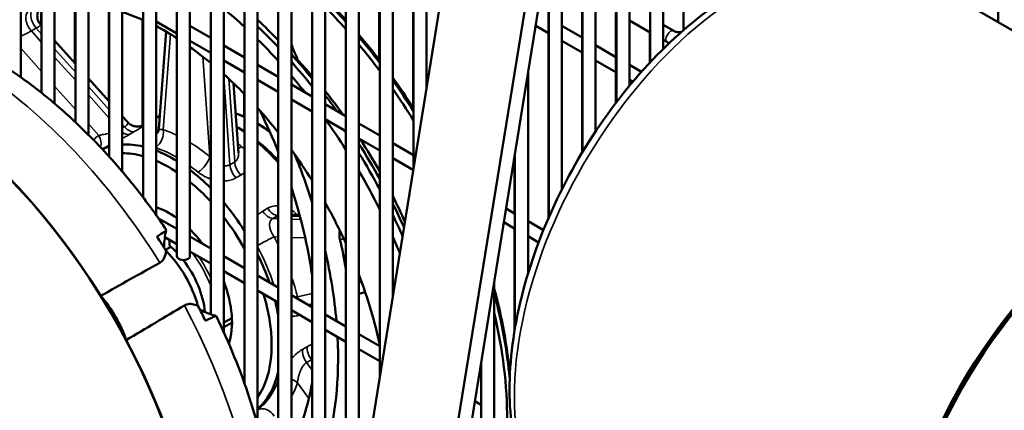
# Model space of a CAD drawing. Header units: inches. Extents: x 1 to 237, y 4 to 150.
# Tile 157 of 209: x 190.75 to 199.66, y 83.16 to 86.69. Entities that reach past the tile are written whole.
import ezdxf

# ---------------------------------------------------------------- set-up
doc = ezdxf.new("R2010")
doc.units = ezdxf.units.IN
doc.header["$LTSCALE"] = 7
doc.header["$MEASUREMENT"] = 0
doc.layers.add('Visible (ANSI)', color=7, linetype='Continuous', lineweight=50)
doc.layers.add('Visible Narrow (ANSI)', color=7, linetype='Continuous', lineweight=35)

msp = doc.modelspace()

# ---------------------------------------------------------------- linework, layer by layer
at = {"layer": 'Visible (ANSI)'}
for p, q in [((190.7568, 86.1695), (190.7568, 93.1121)), ((190.945, 86.0281), (190.945, 92.9353)), ((191.0631, 85.9312), (191.0631, 92.9353)), ((191.2512, 85.7632), (191.2512, 92.7585)), ((191.3693, 85.6487), (191.3693, 92.7585)), ((191.5574, 85.4509), (191.5574, 92.5817)), ((191.6755, 85.3162), (191.6755, 92.5817)), ((191.8636, 85.0831), (191.8636, 92.4049)), ((191.9818, 84.9237), (191.9818, 92.4049)), ((192.1699, 84.5502), (192.1699, 92.2281)), ((192.288, 84.5502), (192.288, 92.2281)), ((192.4761, 84.0242), (192.4761, 92.0513)), ((192.5942, 83.8636), (192.5942, 92.0513)), ((192.7823, 83.3993), (192.7823, 91.8745)), ((192.9004, 83.0289), (192.9004, 91.8745)), ((193.0885, 78.5278), (193.0885, 91.6977)), ((193.2067, 78.5161), (193.2067, 91.6977)), ((193.3948, 79.6761), (193.3948, 91.5209)), ((193.5129, 80.4045), (193.5129, 91.5209)), ((193.701, 81.5645), (193.701, 91.3441)), ((193.8191, 82.2928), (193.8191, 91.3441)), ((199.6069, 91.2822), (199.6069, 86.6691)), ((194.0072, 83.4529), (194.0072, 91.1673)), ((194.1253, 84.1812), (194.1253, 91.1673)), ((194.3135, 85.3413), (194.3135, 90.9905)), ((194.4316, 86.0696), (194.4316, 90.9905)), ((195.8446, 85.4946), (195.8446, 90.1065)), ((195.9627, 85.6808), (195.9627, 90.1065)), ((196.1508, 85.9445), (196.1508, 89.9297)), ((196.2689, 86.0928), (196.2689, 89.9297)), ((196.4571, 86.3059), (196.4571, 89.7529)), ((196.5752, 86.4266), (196.5752, 89.7529)), ((192.8993, 76.6207), (194.913, 89.0382)), ((196.7592, 88.9448), (196.7592, 86.5967)), ((193.7362, 76.2564), (195.7499, 88.674)), ((195.6201, 88.63), (193.6064, 76.2124)), ((195.6565, 85.1546), (195.6565, 88.0978)), ((194.0032, 87.9925), (194.0032, 86.3285)), ((194.3094, 87.8157), (194.3094, 85.8947)), ((195.5384, 84.9033), (195.5384, 87.3694)), ((195.5343, 87.1085), (195.5343, 84.894)), ((202.2772, 85.1274), (198.8478, 87.1074)), ((195.8406, 86.9317), (195.8406, 85.4879)), ((191.2471, 86.8378), (191.2471, 86.2966)), ((191.5534, 86.7948), (191.5534, 85.9536)), ((190.9409, 86.7526), (190.9409, 86.6395)), ((191.8596, 86.6897), (191.8596, 85.7328)), ((196.1468, 86.7549), (196.1468, 85.9392)), ((196.2689, 86.6844), (196.4571, 86.5758)), ((190.9366, 86.6443), (190.9366, 86.6443)), ((190.9366, 86.6443), (190.945, 86.635)), ((191.9818, 86.6755), (192.1699, 86.5669)), ((192.288, 86.6351), (192.4761, 86.5265)), ((195.4195, 86.6363), (195.5343, 86.57)), ((195.6565, 86.6358), (195.8406, 86.5295)), ((196.5752, 86.644), (196.6709, 86.5887)), ((191.0631, 86.5027), (191.2512, 86.292)), ((192.073, 86.583), (192.0058, 85.7036)), ((195.6565, 86.4994), (195.8406, 86.3932)), ((196.453, 86.5781), (196.453, 86.3016)), ((196.5752, 86.5076), (196.6119, 86.4864)), ((192.288, 86.4987), (192.4761, 86.3901)), ((192.5942, 86.4583), (192.7823, 86.3497)), ((195.9627, 86.459), (196.1468, 86.3527)), ((192.5942, 86.3219), (192.7823, 86.2133)), ((193.2639, 86.3265), (193.256, 86.322)), ((195.9627, 86.3226), (196.1468, 86.2164)), ((192.9004, 86.2815), (193.0885, 86.1729)), ((196.2689, 86.2822), (196.3778, 86.2194)), ((191.3693, 86.1598), (191.5574, 85.9491)), ((192.9004, 86.1451), (193.0885, 86.0365)), ((195.3503, 84.3947), (195.3503, 86.2094)), ((196.2689, 86.1458), (196.2989, 86.1285)), ((192.6842, 86.1148), (192.7284, 85.4859)), ((193.2067, 86.1047), (193.3948, 85.9961)), ((192.7783, 86.022), (192.7783, 85.8148)), ((193.2067, 85.9683), (193.3948, 85.8597)), ((193.5129, 85.9279), (193.701, 85.8193)), ((191.6755, 85.8168), (191.7214, 85.7654)), ((191.9818, 85.8025), (191.9909, 85.8078)), ((193.5129, 85.7915), (193.701, 85.6829)), ((191.7214, 85.7654), (191.7214, 85.7654)), ((192.7208, 85.7152), (192.7119, 85.7203)), ((193.8191, 85.7511), (194.0072, 85.6425)), ((193.8191, 85.6147), (194.0072, 85.5061)), ((194.1253, 85.5743), (194.3135, 85.4657)), ((192.7284, 85.4859), (192.7284, 85.4859)), ((194.1253, 85.4379), (194.3117, 85.3304)), ((195.2281, 85.4561), (195.2281, 84.9377)), ((195.2321, 83.9007), (195.2321, 85.481)), ((193.2067, 84.9264), (193.2813, 84.9238)), ((195.1512, 84.982), (195.2321, 84.9353)), ((192.0035, 84.8931), (192.1699, 84.7971)), ((195.131, 84.8573), (195.2321, 84.7989)), ((195.3503, 84.8671), (195.4894, 84.7868)), ((192.0613, 84.7234), (192.1699, 84.6607)), ((192.288, 84.7289), (192.4761, 84.6203)), ((195.2281, 84.8013), (195.2281, 83.8767)), ((195.3503, 84.7307), (195.4459, 84.6755)), ((192.0583, 84.7008), (192.0793, 84.713)), ((192.1139, 84.6367), (192.0666, 84.6094)), ((192.1021, 84.6998), (192.1021, 84.6467)), ((192.288, 84.5925), (192.4761, 84.4839)), ((192.5942, 84.5521), (192.7823, 84.4435)), ((192.5942, 84.4157), (192.7823, 84.3071)), ((192.9004, 84.3753), (193.0885, 84.2667)), ((195.044, 77.3988), (195.044, 84.321)), ((192.9004, 84.2389), (193.0885, 84.1303)), ((193.2067, 84.1985), (193.3948, 84.0899)), ((193.8191, 84.2112), (193.8764, 84.2242)), ((193.3632, 84.1081), (193.3948, 84.1153)), ((193.2067, 84.0621), (193.3948, 83.9535)), ((193.5129, 84.0217), (193.701, 83.9131)), ((192.5942, 83.9502), (192.6686, 83.9906)), ((192.6695, 83.9502), (192.5942, 83.9094)), ((193.5129, 83.8853), (193.701, 83.7767)), ((193.8191, 83.8449), (194.0072, 83.7363)), ((193.8191, 83.7085), (194.0072, 83.5999)), ((193.2087, 83.6241), (193.2087, 83.6241)), ((194.9259, 77.467), (194.9259, 83.5927)), ((194.8686, 83.239), (194.9259, 83.2059))]:
    msp.add_line(p, q, dxfattribs=at)
for centre, major_axis, ratio, start_param, end_param in [((192.6784, 84.617), (1.7825, -3.0874), 0.57735, 1.938482, 2.018783), ((192.6359, 84.5925), (1.8125, -3.1393), 0.57735, 1.927694, 2.007024), ((192.0561, 84.2577), (-1.7825, 3.0874), 0.57735, 5.205567, 5.282678), ((192.5971, 84.57), (1.8125, -3.1393), 0.57735, 1.910948, 1.990829), ((192.0985, 84.2822), (1.4, -2.4249), 0.57735, 2.475121, 2.571514), ((192.1374, 84.3047), (1.8125, -3.1393), 0.57735, 1.97605, 2.053948), ((192.0561, 84.2577), (1.43, -2.4768), 0.57735, 2.29992, 2.392978), ((192.0985, 84.2822), (1.4, -2.4249), 0.57735, 2.366852, 2.41522), ((192.0985, 84.2822), (1.8125, -3.1393), 0.57735, 1.959656, 2.038015), ((189.6328, 82.8586), (-1.9666, 3.4062), 0.57735, 4.771132, 6.034285), ((189.6328, 82.8586), (-1.9648, 3.4031), 0.57735, 3.141593, 6.032748), ((192.0561, 84.2577), (-1.7825, 3.0874), 0.57735, 5.075818, 5.156253), ((192.6784, 84.617), (1.7825, -3.0874), 0.57735, 1.800952, 1.886601), ((192.6359, 84.5925), (1.8125, -3.1393), 0.57735, 1.791716, 1.876412), ((192.0561, 84.2577), (1.43, -2.4768), 0.57735, 2.147003, 2.241293), ((192.5971, 84.57), (1.8125, -3.1393), 0.57735, 1.773653, 1.859231), ((192.1374, 84.3047), (1.8125, -3.1393), 0.57735, 1.843505, 1.925906), ((192.4558, 84.4885), (1.5225, -2.637), 0.57735, 1.90496, 1.971502), ((192.0985, 84.2822), (1.8125, -3.1393), 0.57735, 1.826007, 1.909147), ((192.0561, 84.2577), (1.43, -2.4768), 0.57735, 1.9889, 2.086879), ((192.0561, 84.2577), (-1.7825, 3.0874), 0.57735, 4.967645, 5.023829), ((192.6784, 84.617), (1.7825, -3.0874), 0.57735, 1.650415, 1.744809), ((192.6359, 84.5925), (1.8125, -3.1393), 0.57735, 1.642748, 1.736172), ((192.5971, 84.57), (1.8125, -3.1393), 0.57735, 1.622503, 1.717402), ((192.4558, 84.4885), (1.5225, -2.637), 0.57735, 1.754576, 1.843035), ((192.1374, 84.3047), (1.8125, -3.1393), 0.57735, 1.741121, 1.789791), ((192.0561, 84.2577), (1.43, -2.4768), 0.57735, 1.82041, 1.925507), ((192.0985, 84.2822), (1.8125, -3.1393), 0.57735, 1.767927, 1.771706), ((192.6784, 84.617), (-0.6875, 1.1908), 0.57735, 6.249043, 6.283185), ((191.0436, 85.2508), (1.689, -2.9254), 0.57735, 1.328469, 1.449795), ((192.0561, 84.2577), (-1.7825, 3.0874), 0.57735, 4.786889, 4.881243), ((192.6784, 84.617), (-0.6875, 1.1908), 0.57735, 5.390671, 5.463244), ((192.7208, 84.6415), (0.6575, -1.1388), 0.57735, 2.289984, 2.356194), ((192.0985, 84.2822), (1.8125, -3.1393), 0.57735, 1.680854, 1.689428), ((192.4558, 84.4885), (1.5225, -2.637), 0.57735, 1.551636, 1.663559), ((192.141, 84.3067), (-0.6875, 1.1908), 0.57735, 6.141543, 6.224521), ((192.141, 84.3067), (-0.6875, 1.1908), 0.57735, 5.787047, 5.996989), ((192.7208, 84.6415), (0.6575, -1.1388), 0.57735, 1.949589, 2.161789), ((192.6784, 84.617), (-0.6875, 1.1908), 0.57735, 5.062278, 5.267364), ((192.1374, 84.3047), (1.8125, -3.1393), 0.57735, 1.538665, 1.640597), ((200.7772, 82.5293), (-1.5, -2.5981), 0.57735, 2.489286, 6.784901), ((200.7772, 82.5293), (1.485, 2.5721), 0.57735, 5.632232, 9.924273), ((200.7772, 82.5293), (-1.48, -2.5634), 0.57735, 2.491096, 6.781507), ((192.0985, 84.2822), (-0.6575, 1.1388), 0.57735, 6.118927, 6.135425), ((192.0985, 84.2822), (-0.6575, 1.1388), 0.57735, 5.753185, 5.970093), ((192.141, 84.3067), (0.6875, -1.1908), 0.57735, 2.326473, 2.5207), ((192.0561, 84.2577), (1.43, -2.4768), 0.57735, 1.632792, 1.751004), ((190.9304, 85.1855), (1.909, -3.3065), 0.57735, 1.206016, 1.330534), ((192.0985, 84.2822), (1.8125, -3.1393), 0.57735, 1.516213, 1.620313), ((192.0985, 84.2822), (-0.6575, 1.1388), 0.57735, 5.421011, 5.623729), ((192.141, 84.3067), (0.6875, -1.1908), 0.57735, 2.004299, 2.204416), ((192.0561, 84.2577), (-1.7825, 3.0874), 0.57735, 4.612663, 4.723273), ((192.0985, 84.2822), (-0.6575, 1.1388), 0.57735, 5.079679, 5.292629), ((191.0436, 85.2508), (1.689, -2.9254), 0.57735, 0.962666, 1.223466), ((192.4558, 84.4885), (1.5225, -2.637), 0.57735, 1.383266, 1.468879), ((192.0985, 84.2822), (0.4037, -0.6993), 0.57735, 2.230962, 2.562201), ((192.141, 84.3067), (0.6875, -1.1908), 0.57735, 1.635857, 1.871253), ((192.0561, 84.2577), (1.43, -2.4768), 0.57735, 1.406286, 1.551899), ((192.1374, 84.3047), (1.8125, -3.1393), 0.57735, 1.40277, 1.46863), ((192.0985, 84.2822), (-0.6575, 1.1388), 0.57735, 4.671584, 4.935582), ((192.0985, 84.2822), (1.8125, -3.1393), 0.57735, 1.385113, 1.444228), ((191.5963, 84.4948), (0.481, 0.2916), 0.015161, 5.66021, 6.283942), ((190.2904, 83.2383), (-1.9317, 3.3458), 0.57735, 4.786502, 4.826526), ((192.0985, 84.2822), (0.4037, -0.6993), 0.57735, 1.788884, 2.018028), ((192.0561, 84.2577), (-1.7825, 3.0874), 0.57735, 4.488809, 4.534895), ((192.3716, 84.4399), (-0.225, 0.3897), 0.57735, 0.75413, 0.768018), ((192.0137, 84.2332), (-0.2913, 0.5045), 0.57735, 5.108898, 5.281513), ((191.0686, 85.2653), (1.909, -3.3065), 0.57735, 1.009185, 1.087552), ((191.9004, 84.1678), (0.3472, -0.6014), 0.57735, 1.14622, 1.995373), ((192.2289, 84.5502), (-0.0591, 0), 0.57735, 0, 3.141593), ((192.141, 84.3067), (0.6875, -1.1908), 0.57735, 1.254001, 1.459741), ((190.9304, 85.1855), (1.909, -3.3065), 0.57735, 0.890571, 1.081142), ((192.0137, 84.2332), (-0.2913, 0.5045), 0.57735, 4.030693, 4.951449), ((192.0561, 84.2577), (1.43, -2.4768), 0.57735, 1.051568, 1.2974), ((192.0985, 84.2822), (0.4037, -0.6993), 0.57735, 0.462298, 1.304896), ((191.2428, 83.7882), (0.3716, -0.6436), 0.57735, 1.254856, 1.886737), ((192.0985, 84.2822), (0.6575, -1.1388), 0.57735, 0.254564, 1.186956), ((192.6784, 84.617), (1.7825, -3.0874), 0.57735, 0.890289, 1.138113), ((192.6359, 84.5925), (1.8125, -3.1393), 0.57735, 0.893975, 1.135152), ((190.2904, 83.2383), (-1.9317, 3.3458), 0.57735, 4.598252, 4.638276), ((192.141, 84.3067), (0.6875, -1.1908), 0.57735, 1.01127, 1.121873), ((192.3716, 84.4399), (-0.225, 0.3897), 0.57735, 2.373575, 2.387463), ((192.0315, 83.741), (0.493, 0.2708), 0.015161, 6.282429, 6.906161), ((192.5971, 84.57), (1.8125, -3.1393), 0.57735, 0.778779, 1.087781), ((189.6328, 82.8586), (1.9666, -3.4062), 0.57735, 0.058743, 1.512053), ((190.9304, 85.1855), (1.909, -3.3065), 0.57735, 0.489654, 0.846667), ((192.141, 84.3067), (0.6875, -1.1908), 0.57735, 0.111055, 0.559526), ((191.0436, 85.2508), (1.689, -2.9254), 0.57735, 0.347331, 0.60813), ((192.7208, 84.6415), (0.6575, -1.1388), 0.57735, 6.131315, 6.131323)]:
    msp.add_ellipse(centre, major_axis=major_axis, ratio=ratio, start_param=start_param, end_param=end_param, dxfattribs=at)
for points, knots in [([(195.8478, 81.9113), (195.6874, 82.0039), (195.5513, 82.1374), (195.3363, 82.4744), (195.2606, 82.681), (195.176, 83.1521), (195.1713, 83.4196), (195.2356, 83.9825), (195.3054, 84.278), (195.5109, 84.8654), (195.6465, 85.1573), (195.9696, 85.7092), (196.157, 85.9692), (196.566, 86.4327), (196.7876, 86.6359), (197.2452, 86.9647), (197.4813, 87.09), (197.9448, 87.2452), (198.1727, 87.276), (198.5518, 87.2371), (198.7086, 87.1878), (198.8478, 87.1074)], [3.926991, 3.926991, 3.926991, 3.926991, 4.218626, 4.218626, 4.526784, 4.526784, 4.852815, 4.852815, 5.181199, 5.181199, 5.508189, 5.508189, 5.834575, 5.834575, 6.161641, 6.161641, 6.490079, 6.490079, 6.815511, 6.815511, 7.068583, 7.068583, 7.068583, 7.068583]), ([(190.9206, 86.7809), (190.9206, 86.7809), (190.9206, 86.7808), (190.9202, 86.7803), (190.9197, 86.7795), (190.918, 86.7766), (190.9165, 86.7737), (190.9133, 86.7665), (190.9117, 86.7623), (190.9088, 86.7525), (190.9075, 86.7467), (190.9056, 86.7324), (190.9054, 86.7237), (190.9071, 86.7037), (190.9097, 86.6924), (190.9185, 86.6696), (190.9251, 86.6582), (190.9344, 86.6469), (190.9355, 86.6456), (190.9366, 86.6443)], [0.162913, 0.162913, 0.162913, 0.162913, 0.1815307, 0.1815307, 0.2150308, 0.2150308, 0.2675111, 0.2675111, 0.3128161, 0.3128161, 0.3648716, 0.3648716, 0.4348549, 0.4348549, 0.5251035, 0.5251035, 0.626011, 0.626011, 0.639298, 0.639298, 0.639298, 0.639298]), ([(196.6709, 86.5887), (196.6736, 86.5871), (196.6771, 86.5855), (196.6855, 86.5823), (196.6906, 86.5808), (196.7021, 86.5783), (196.7086, 86.5774), (196.722, 86.5765), (196.7291, 86.5765), (196.7362, 86.5771), (196.7365, 86.5771), (196.7368, 86.5771)], [1.5707963, 1.5707963, 1.5707963, 1.5707963, 1.77752, 1.77752, 2.0009815, 2.0009815, 2.2400361, 2.2400361, 2.4880104, 2.4880104, 2.4987053, 2.4987053, 2.4987053, 2.4987053]), ([(193.2067, 86.4671), (193.2146, 86.4481), (193.2225, 86.4292), (193.2416, 86.3823), (193.2529, 86.3544), (193.2639, 86.3265)], [10.7861999, 10.7861999, 10.7861999, 10.7861999, 10.933669, 10.933669, 11.1506651, 11.1506651, 11.1506651, 11.1506651]), ([(190.6296, 86.2564), (190.7379, 86.1853), (190.8446, 86.1079), (191.0539, 85.9414), (191.1564, 85.8524), (191.3566, 85.6639), (191.4541, 85.5645), (191.6434, 85.3564), (191.735, 85.2478), (191.9115, 85.0226), (191.9964, 84.9061), (192.0773, 84.7864)], [0.0676777, 0.0676777, 0.0676777, 0.0676777, 0.1867087, 0.1867087, 0.3057397, 0.3057397, 0.4247706, 0.4247706, 0.5438016, 0.5438016, 0.6628326, 0.6628326, 0.6628326, 0.6628326]), ([(192.7823, 85.8131), (192.7591, 85.8231), (192.736, 85.832), (192.7098, 85.8408), (192.7065, 85.8419), (192.7033, 85.843)], [6.40888309, 6.40888309, 6.40888309, 6.40888309, 6.48792879, 6.48792879, 6.49907146, 6.49907146, 6.49907146, 6.49907146]), ([(191.7214, 85.7654), (191.7304, 85.7553), (191.7412, 85.7466), (191.7644, 85.7335), (191.7772, 85.7288), (191.8028, 85.7237), (191.8162, 85.7232), (191.8338, 85.7253), (191.839, 85.7263), (191.8469, 85.7283), (191.8499, 85.7292), (191.8564, 85.7314), (191.8596, 85.7327), (191.8625, 85.734), (191.8631, 85.7343), (191.8636, 85.7346)], [0, 0, 0, 0, 0.1032599, 0.1032599, 0.2045958, 0.2045958, 0.3049674, 0.3049674, 0.3477227, 0.3477227, 0.3769357, 0.3769357, 0.418854, 0.418854, 0.4319351, 0.4319351, 0.4319351, 0.4319351]), ([(191.9917, 85.6646), (191.9917, 85.6646), (191.9928, 85.6657), (191.9959, 85.6703), (191.9979, 85.6738), (192.002, 85.6836), (192.0041, 85.6904), (192.0054, 85.6996), (192.0056, 85.7016), (192.0058, 85.7036)], [0.1861867, 0.1861867, 0.1861867, 0.1861867, 0.2548264, 0.2548264, 0.3237023, 0.3237023, 0.4087142, 0.4087142, 0.4316216, 0.4316216, 0.4316216, 0.4316216]), ([(193.0103, 85.6805), (193.006, 85.6837), (193.0017, 85.6868), (192.9653, 85.7128), (192.9329, 85.7339), (192.9004, 85.7529)], [6.1504582, 6.1504582, 6.1504582, 6.1504582, 6.1652514, 6.1652514, 6.2752768, 6.2752768, 6.2752768, 6.2752768]), ([(192.0536, 84.635), (192.0544, 84.663), (192.0566, 84.6883), (192.063, 84.7373), (192.0674, 84.7575), (192.073, 84.7775), (192.0746, 84.7822), (192.0758, 84.7846)], [6.249644, 6.249644, 6.249644, 6.249644, 6.630405, 6.630405, 7.113799, 7.113799, 7.386782, 7.386782, 7.386782, 7.386782]), ([(193.6468, 84.7813), (193.6446, 84.7719), (193.643, 84.7621), (193.6413, 84.7356), (193.6427, 84.7191), (193.646, 84.7049)], [0.288657, 0.288657, 0.288657, 0.288657, 0.359642, 0.359642, 0.4802296, 0.4802296, 0.4802296, 0.4802296]), ([(192.0738, 84.5983), (192.0706, 84.5758), (192.065, 84.5547), (192.0501, 84.5243), (192.0419, 84.5126), (192.0263, 84.4988), (192.021, 84.4951), (192.0152, 84.4918)], [5.3996224, 5.3996224, 5.3996224, 5.3996224, 5.6011582, 5.6011582, 5.745827, 5.745827, 5.8110177, 5.8110177, 5.8110177, 5.8110177]), ([(192.2384, 84.1053), (192.2453, 84.1094), (192.2524, 84.1125), (192.2738, 84.1187), (192.2898, 84.1198), (192.3251, 84.1148), (192.3424, 84.1098), (192.3598, 84.1028)], [0.0766232, 0.0766232, 0.0766232, 0.0766232, 0.1567576, 0.1567576, 0.3048611, 0.3048611, 0.4360394, 0.4360394, 0.4360394, 0.4360394]), ([(192.5241, 84.0114), (192.5216, 84.011), (192.5105, 84.0128), (192.4709, 84.0256), (192.4443, 84.0357), (192.4025, 84.0559), (192.3922, 84.0612), (192.3816, 84.0669)], [2.136817, 2.136817, 2.136817, 2.136817, 2.736478, 2.736478, 3.303693, 3.303693, 3.480041, 3.480041, 3.480041, 3.480041]), ([(192.5246, 84.0118), (192.6436, 83.767), (192.7458, 83.5161), (192.9117, 83.012), (192.9755, 82.7587), (193.0605, 82.259), (193.0819, 82.0125), (193.0779, 81.5347), (193.0527, 81.3032), (192.9498, 80.8637), (192.8721, 80.6553), (192.7647, 80.4656)], [0.907964, 0.907964, 0.907964, 0.907964, 1.13208, 1.13208, 1.356197, 1.356197, 1.580313, 1.580313, 1.80443, 1.80443, 2.028546, 2.028546, 2.028546, 2.028546])]:
    msp.add_open_spline(points, degree=3, knots=knots, dxfattribs=at)
for points in [[(196.6119, 86.4864), (196.6172, 86.4833), (196.6227, 86.4805), (196.6284, 86.478)], [(192.0152, 84.4918), (191.837, 84.3919), (191.6588, 84.292), (191.4806, 84.1921)], [(191.7115, 83.7921), (191.8871, 83.8965), (192.0628, 84.0009), (192.2384, 84.1053)]]:
    msp.add_open_spline(points, degree=3, dxfattribs=at)
at = {"layer": 'Visible Narrow (ANSI)'}
for p, q in [((190.852, 86.5892), (190.8962, 86.6147)), ((190.945, 86.4851), (190.852, 86.5892)), ((190.8962, 86.6147), (190.945, 86.5601)), ((192.1121, 86.5597), (192.0461, 85.6956)), ((190.945, 86.2223), (190.7568, 86.433)), ((191.0631, 86.4278), (191.2512, 86.2171)), ((191.2512, 86.1421), (191.0631, 86.3528)), ((192.4675, 85.4523), (192.4039, 86.3573)), ((192.6498, 85.3779), (192.5942, 86.1691)), ((192.6412, 86.1553), (192.694, 85.4034)), ((191.2512, 85.8793), (191.0631, 86.09)), ((191.3693, 86.0849), (191.5574, 85.8742)), ((191.5574, 85.7992), (191.3693, 86.0098)), ((191.4619, 85.6434), (191.3693, 85.7471)), ((191.6755, 85.7419), (191.6948, 85.7203)), ((191.6948, 85.7203), (191.6755, 85.7091)), ((191.7872, 85.6792), (191.743, 85.6537)), ((191.9852, 85.6753), (192.0023, 85.6852)), ((192.694, 85.4034), (192.6498, 85.3779)), ((192.7493, 85.2852), (192.7051, 85.2597)), ((192.9473, 84.9583), (192.9915, 84.9839)), ((193.0397, 84.8928), (193.0839, 84.9183)), ((193.0839, 84.9183), (193.0885, 84.9181)), ((193.2067, 84.914), (193.2847, 84.9113)), ((193.0885, 84.8911), (193.0397, 84.8928)), ((193.2919, 84.884), (193.2067, 84.887)), ((193.0885, 84.7242), (193.0517, 84.7255)), ((193.333, 84.7157), (193.2067, 84.7201)), ((193.684, 84.7035), (193.646, 84.7049)), ((193.8191, 84.3083), (193.845, 84.3142)), ((193.2624, 84.1825), (193.3948, 84.2124)), ((193.3073, 83.7076), (193.3515, 83.7331)), ((193.3443, 83.5878), (193.3885, 83.6133)), ((193.3948, 83.5181), (193.3443, 83.5878)), ((193.3885, 83.6133), (193.3948, 83.6046)), ((193.3652, 83.2616), (193.2624, 83.4035))]:
    msp.add_line(p, q, dxfattribs=at)
for centre, major_axis, ratio, start_param, end_param in [((197.3478, 84.5093), (1.5, 2.5981), 0.57735, 0, 3.141593), ((190.9338, 86.6853), (-0.0625, 0.1083), 0.57735, 0.274007, 1.916914), ((190.8896, 86.6598), (-0.0625, 0.1083), 0.57735, 0.092674, 1.916914), ((192.4777, 84.5012), (-1.3375, 2.3166), 0.57735, 0.201021, 0.201022), ((196.6414, 86.5375), (-0.0295, -0.0511), 0.57735, 3.141593, 6.283185), ((190.1839, 83.1768), (1.9462, -3.3709), 0.57735, 1.628167, 2.290729), ((192.8834, 84.7354), (0.625, -1.0825), 0.57735, 2.470843, 2.561079), ((191.7324, 85.791), (0.0625, -0.1083), 0.57735, 5.058506, 6.165724), ((192.8834, 84.7354), (0.625, -1.0825), 0.57735, 2.205782, 2.336964), ((192.2568, 84.3736), (-0.75, 1.299), 0.57735, 0.061818, 0.133166), ((191.3735, 85.5924), (0.0737, -0.101), 0.814937, 0.533707, 1.483647), ((191.6882, 85.7654), (0.0625, -0.1083), 0.57735, 5.353725, 6.165724), ((192.5661, 84.5522), (-0.6875, 1.1908), 0.57735, 0.116619, 0.11662), ((191.9577, 85.6445), (-0.0406, -0.1182), 0.680522, 0.737617, 2.23409), ((191.9525, 85.789), (0.0625, -0.1083), 0.57735, 5.877047, 6.045073), ((192.2568, 84.3736), (-0.75, 1.299), 0.57735, 5.579805, 5.697769), ((192.1684, 84.3225), (-0.6875, 1.1908), 0.57735, 5.496252, 5.690932), ((192.2568, 84.3736), (-0.75, 1.299), 0.57735, 5.297806, 5.468353), ((192.5661, 84.5522), (0.6875, -1.1908), 0.57735, 2.156215, 2.194695), ((192.7768, 85.6309), (0.0788, 0.0971), 0.451142, 3.597769, 4.008884), ((192.3791, 85.4012), (-0.0788, -0.0971), 0.451153, 0.867245, 2.438041), ((192.1684, 84.3225), (-0.6875, 1.1908), 0.57735, 5.297806, 5.374461), ((192.7378, 85.3356), (0.0625, -0.1083), 0.57735, 4.011309, 5.118527), ((192.782, 85.3611), (0.0625, -0.1083), 0.57735, 4.011309, 5.118527), ((193.0463, 85.0324), (0.0625, -0.1083), 0.57735, 4.82985, 5.937067), ((193.0021, 85.0069), (0.0625, -0.1083), 0.57735, 4.82985, 5.937068), ((192.0274, 84.2412), (-0.391, 0.6772), 0.57735, 5.46954, 5.526035), ((192.9633, 84.6745), (-0.1104, -0.0586), 0.050456, 3.757993, 5.290906), ((192.2568, 84.3736), (-0.75, 1.299), 0.57735, 4.596355, 4.650572), ((192.1684, 84.3225), (-0.6875, 1.1908), 0.57735, 4.36425, 4.645276), ((192.0137, 84.2332), (0.381, -0.6599), 0.57735, 1.324372, 1.768172), ((192.0274, 84.2412), (-0.391, 0.6772), 0.57735, 4.551048, 4.831282), ((192.2568, 84.3736), (-0.75, 1.299), 0.57735, 4.250608, 4.388073), ((193.174, 84.1314), (-0.1213, -0.0302), 0.363784, 3.810104, 4.141605), ((190.1839, 83.1768), (1.9462, -3.3709), 0.57735, 0.327265, 1.513426), ((193.3948, 83.6424), (-0.0625, 0.1083), 0.57735, 0.64106, 1.748278), ((193.439, 83.668), (-0.0625, 0.1083), 0.57735, 0.641059, 1.748277), ((192.1684, 84.3225), (0.6875, -1.1908), 0.57735, 0.067113, 0.456558), ((193.174, 83.3525), (-0.118, 0.0412), 0.73099, 4.150135, 4.690524), ((192.2568, 84.3736), (0.75, -1.299), 0.57735, 0.324316, 0.461782), ((192.9633, 83.0527), (-0.0737, 0.101), 0.814937, 4.625243, 6.158121)]:
    msp.add_ellipse(centre, major_axis=major_axis, ratio=ratio, start_param=start_param, end_param=end_param, dxfattribs=at)
for points, knots in [([(190.7568, 86.5401), (190.7609, 86.5421), (190.765, 86.5441), (190.7712, 86.5472), (190.7734, 86.5483), (190.7809, 86.552), (190.7861, 86.5546), (190.7926, 86.5578), (190.7941, 86.5586), (190.8008, 86.5619), (190.8057, 86.5644), (190.8113, 86.5672), (190.8122, 86.5677), (190.818, 86.5707), (190.8225, 86.573), (190.8272, 86.5755), (190.8277, 86.5758), (190.8327, 86.5784), (190.8367, 86.5806), (190.8407, 86.5828), (190.8409, 86.5829), (190.845, 86.5852), (190.8487, 86.5872), (190.852, 86.5892)], [0.3498793, 0.3498793, 0.3498793, 0.3498793, 0.4102251, 0.4102251, 0.4444444, 0.4444444, 0.5284365, 0.5284365, 0.5555556, 0.5555556, 0.646788, 0.646788, 0.6666667, 0.6666667, 0.7651307, 0.7651307, 0.7777778, 0.7777778, 0.8835236, 0.8835236, 0.8888889, 0.8888889, 1, 1, 1, 1]), ([(190.8962, 86.6147), (190.8996, 86.6166), (190.9029, 86.6186), (190.9062, 86.6206), (190.9064, 86.6207), (190.9096, 86.6226), (190.9125, 86.6245), (190.9156, 86.6265), (190.9159, 86.6267), (190.9189, 86.6287), (190.9213, 86.6303), (190.9241, 86.6323), (190.9245, 86.6326), (190.927, 86.6344), (190.9289, 86.6359), (190.931, 86.6376), (190.9315, 86.638), (190.9333, 86.6396), (190.9344, 86.6407), (190.9356, 86.6419), (190.9359, 86.6423), (190.9366, 86.6433), (190.9368, 86.6439), (190.9367, 86.6442), (190.9367, 86.6443), (190.9366, 86.6443)], [0, 0, 0, 0, 0.1111111, 0.1111111, 0.1164764, 0.1164764, 0.2222222, 0.2222222, 0.2348693, 0.2348693, 0.3333333, 0.3333333, 0.353212, 0.353212, 0.4444444, 0.4444444, 0.4715635, 0.4715635, 0.5555556, 0.5555556, 0.5897749, 0.5897749, 0.6666667, 0.6666667, 0.6780855, 0.6780855, 0.6780855, 0.6780855]), ([(191.7214, 85.7654), (191.7229, 85.7637), (191.7239, 85.7619), (191.7246, 85.7597), (191.7246, 85.7596), (191.7253, 85.757), (191.7253, 85.7545), (191.7243, 85.7496), (191.7234, 85.7471), (191.7208, 85.7424), (191.7191, 85.74), (191.7153, 85.7356), (191.7131, 85.7335), (191.7085, 85.7294), (191.7059, 85.7275), (191.7006, 85.7238), (191.6977, 85.722), (191.6948, 85.7203)], [0.309666, 0.309666, 0.309666, 0.309666, 0.3919755, 0.3919755, 0.4, 0.4, 0.5, 0.5, 0.6, 0.6, 0.7, 0.7, 0.8, 0.8, 0.9, 0.9, 1, 1, 1, 1]), ([(191.8636, 85.7288), (191.8634, 85.7286), (191.8632, 85.7285), (191.8604, 85.7262), (191.8574, 85.724), (191.8538, 85.7214), (191.8533, 85.721), (191.8523, 85.7203), (191.8517, 85.7199), (191.8477, 85.717), (191.8439, 85.7144), (191.8393, 85.7113), (191.8385, 85.7108), (191.8375, 85.7101), (191.8372, 85.7099), (191.8328, 85.707), (191.8285, 85.7042), (191.8231, 85.7009), (191.8222, 85.7002), (191.8211, 85.6996), (191.821, 85.6995), (191.8165, 85.6967), (191.812, 85.694), (191.8065, 85.6906), (191.8055, 85.69), (191.804, 85.6891), (191.8035, 85.6888), (191.7978, 85.6854), (191.7925, 85.6823), (191.7872, 85.6792)], [0.494064, 0.494064, 0.494064, 0.494064, 0.5, 0.5, 0.5763336, 0.5763336, 0.5869725, 0.5869725, 0.6, 0.6, 0.6791254, 0.6791254, 0.6941865, 0.6941865, 0.7, 0.7, 0.7820154, 0.7820154, 0.8, 0.8, 0.8014228, 0.8014228, 0.8829612, 0.8829612, 0.9, 0.9, 0.9086617, 0.9086617, 1, 1, 1, 1]), ([(191.8375, 85.7162), (191.8418, 85.7194), (191.8457, 85.7222), (191.8527, 85.727), (191.8557, 85.7291), (191.8603, 85.7321), (191.8621, 85.7333), (191.8636, 85.7342)], [0, 0, 0, 0, 0.0504513, 0.0504513, 0.1, 0.1, 0.1350767, 0.1350767, 0.1350767, 0.1350767]), ([(192.0461, 85.6956), (192.0425, 85.6957), (192.0391, 85.6958), (192.0331, 85.6961), (192.0303, 85.6963), (192.0248, 85.6967), (192.0221, 85.697), (192.0181, 85.6975), (192.0166, 85.6978), (192.0131, 85.6984), (192.0114, 85.6989), (192.0093, 85.6996), (192.0087, 85.6999), (192.0071, 85.7008), (192.0064, 85.7015), (192.0059, 85.7025), (192.0058, 85.7028), (192.0058, 85.7033), (192.0058, 85.7034), (192.0058, 85.7036)], [0.0000102, 0.0000102, 0.0000102, 0.0000102, 0.0504091, 0.0504091, 0.1, 0.1, 0.1579098, 0.1579098, 0.2, 0.2, 0.2651498, 0.2651498, 0.3, 0.3, 0.3724287, 0.3724287, 0.4, 0.4, 0.4158338, 0.4158338, 0.4158338, 0.4158338]), ([(191.5574, 85.663), (191.5504, 85.6614), (191.543, 85.6598), (191.5348, 85.6581), (191.5341, 85.658), (191.5259, 85.6563), (191.5183, 85.6547), (191.5098, 85.6531), (191.5089, 85.6529), (191.5011, 85.6514), (191.4943, 85.65), (191.4863, 85.6484), (191.4849, 85.6481), (191.4772, 85.6466), (191.4714, 85.6454), (191.4645, 85.644), (191.4632, 85.6437), (191.4619, 85.6434)], [0.6020868, 0.6020868, 0.6020868, 0.6020868, 0.6919754, 0.6919754, 0.7, 0.7, 0.789667, 0.789667, 0.8, 0.8, 0.8818123, 0.8818123, 0.9, 0.9, 0.9796249, 0.9796249, 0.9999996, 0.9999996, 0.9999996, 0.9999996]), ([(191.743, 85.6537), (191.7376, 85.6506), (191.7319, 85.6474), (191.7252, 85.6436), (191.7247, 85.6433), (191.7186, 85.6399), (191.7128, 85.6367), (191.7055, 85.6327), (191.7042, 85.632), (191.7028, 85.6313), (191.7027, 85.6312), (191.6963, 85.6277), (191.6896, 85.6242), (191.681, 85.6196), (191.6795, 85.6188), (191.6774, 85.6177), (191.6769, 85.6174), (191.6761, 85.617), (191.6758, 85.6168), (191.6755, 85.6167)], [0, 0, 0, 0, 0.0913383, 0.0913383, 0.1, 0.1, 0.1815377, 0.1815377, 0.1985772, 0.1985772, 0.2, 0.2, 0.2820157, 0.2820157, 0.3, 0.3, 0.3058135, 0.3058135, 0.3088734, 0.3088734, 0.3088734, 0.3088734]), ([(191.5574, 85.5555), (191.5529, 85.5531), (191.5483, 85.5506), (191.5392, 85.5458), (191.5347, 85.5434), (191.5218, 85.5365), (191.5134, 85.5319), (191.5012, 85.525), (191.4972, 85.5228), (191.4933, 85.5205)], [0.6644778, 0.6644778, 0.6644778, 0.6644778, 0.7, 0.7, 0.7346425, 0.7346425, 0.8, 0.8, 0.8318811, 0.8318811, 0.8318811, 0.8318811]), ([(192.7284, 85.4859), (192.7284, 85.4848), (192.7285, 85.4836), (192.7287, 85.4806), (192.7287, 85.4787), (192.7287, 85.471), (192.7283, 85.4654), (192.7275, 85.4591), (192.7274, 85.458), (192.7263, 85.4515), (192.725, 85.4465), (192.7234, 85.4415), (192.7232, 85.441), (192.7214, 85.4356), (192.7194, 85.4312), (192.715, 85.4234), (192.7126, 85.42), (192.71, 85.4169), (192.7099, 85.4167), (192.7074, 85.4138), (192.7049, 85.4114), (192.702, 85.4089), (192.7016, 85.4086), (192.6989, 85.4065), (192.6964, 85.4048), (192.694, 85.4034)], [0.3597807, 0.3597807, 0.3597807, 0.3597807, 0.374732, 0.374732, 0.4, 0.4, 0.4823193, 0.4823193, 0.5, 0.5, 0.5899314, 0.5899314, 0.6, 0.6, 0.7, 0.7, 0.8, 0.8, 0.8052305, 0.8052305, 0.9, 0.9, 0.9128402, 0.9128402, 1, 1, 1, 1]), ([(192.6498, 85.3779), (192.6473, 85.3764), (192.6446, 85.3751), (192.6413, 85.3738), (192.6409, 85.3737), (192.6373, 85.3723), (192.6338, 85.3713), (192.6299, 85.3706), (192.6297, 85.3705), (192.6255, 85.3698), (192.6213, 85.3693), (192.6119, 85.3692), (192.6069, 85.3695), (192.6008, 85.3703), (192.6003, 85.3704), (192.5979, 85.3708), (192.5961, 85.3711), (192.5942, 85.3715)], [0.0000001, 0.0000001, 0.0000001, 0.0000001, 0.0871598, 0.0871598, 0.1, 0.1, 0.1947695, 0.1947695, 0.2, 0.2, 0.3, 0.3, 0.4, 0.4, 0.4100686, 0.4100686, 0.4421982, 0.4421982, 0.4421982, 0.4421982]), ([(192.4761, 85.2505), (192.4675, 85.2533), (192.4588, 85.2565), (192.4374, 85.2653), (192.4245, 85.2713), (192.4092, 85.2795), (192.4065, 85.281), (192.3888, 85.2911), (192.3747, 85.3006), (192.3615, 85.3113)], [0.7433813, 0.7433813, 0.7433813, 0.7433813, 0.8, 0.8, 0.8818126, 0.8818126, 0.9, 0.9, 1, 1, 1, 1]), ([(192.7051, 85.2597), (192.6994, 85.2564), (192.6932, 85.2533), (192.68, 85.2474), (192.6728, 85.2448), (192.6573, 85.24), (192.649, 85.2379), (192.6309, 85.2345), (192.6211, 85.2332), (192.6053, 85.232), (192.5999, 85.2317), (192.5942, 85.2316)], [0, 0, 0, 0, 0.1, 0.1, 0.2, 0.2, 0.3, 0.3, 0.4, 0.4, 0.4499669, 0.4499669, 0.4499669, 0.4499669]), ([(192.7823, 85.3102), (192.7823, 85.3101), (192.7822, 85.31), (192.777, 85.3049), (192.7716, 85.3004), (192.7607, 85.2922), (192.755, 85.2885), (192.7493, 85.2852)], [0.798805, 0.798805, 0.798805, 0.798805, 0.8, 0.8, 0.9, 0.9, 1, 1, 1, 1]), ([(192.9915, 84.9839), (192.9974, 84.9873), (193.0037, 84.9904), (193.0171, 84.996), (193.0243, 84.9985), (193.0396, 85.0027), (193.0478, 85.0044), (193.0654, 85.0067), (193.0748, 85.0073), (193.0861, 85.0072), (193.0873, 85.0071), (193.0885, 85.0071)], [0, 0, 0, 0, 0.1, 0.1, 0.2, 0.2, 0.3, 0.3, 0.4, 0.4, 0.4119975, 0.4119975, 0.4119975, 0.4119975]), ([(192.9004, 84.9175), (192.9046, 84.9228), (192.9089, 84.9277), (192.9187, 84.9376), (192.9243, 84.9424), (192.9356, 84.9511), (192.9415, 84.955), (192.9473, 84.9583)], [0.7186514, 0.7186514, 0.7186514, 0.7186514, 0.8, 0.8, 0.9, 0.9, 1, 1, 1, 1]), ([(193.2067, 84.9698), (193.2143, 84.965), (193.2219, 84.9596), (193.24, 84.9451), (193.2504, 84.9353), (193.2601, 84.9245)], [0.7408469, 0.7408469, 0.7408469, 0.7408469, 0.8, 0.8, 0.8851702, 0.8851702, 0.8851702, 0.8851702]), ([(193.0517, 84.7255), (193.0484, 84.73), (193.0453, 84.7345), (193.0396, 84.7435), (193.0369, 84.7479), (193.0316, 84.7576), (193.0289, 84.7627), (193.0248, 84.7715), (193.0232, 84.7752), (193.0195, 84.7843), (193.0176, 84.7898), (193.0151, 84.7978), (193.0143, 84.8005), (193.0122, 84.8088), (193.0112, 84.8142), (193.0102, 84.8211), (193.01, 84.823), (193.0093, 84.8301), (193.0092, 84.835), (193.0095, 84.8407), (193.0096, 84.8419), (193.0101, 84.8478), (193.0109, 84.8521), (193.0121, 84.8567), (193.0123, 84.8573), (193.0137, 84.8621), (193.0152, 84.8659), (193.0171, 84.8695), (193.0172, 84.8697), (193.0192, 84.8735), (193.0214, 84.8766), (193.026, 84.8823), (193.0286, 84.8847), (193.0315, 84.8871), (193.0317, 84.8873), (193.0344, 84.8895), (193.037, 84.8913), (193.0397, 84.8928)], [0.0000065, 0.0000065, 0.0000065, 0.0000065, 0.0504091, 0.0504091, 0.1, 0.1, 0.1579098, 0.1579098, 0.2, 0.2, 0.2651498, 0.2651498, 0.3, 0.3, 0.3724287, 0.3724287, 0.4, 0.4, 0.4795974, 0.4795974, 0.5, 0.5, 0.5868269, 0.5868269, 0.6, 0.6, 0.6940888, 0.6940888, 0.7, 0.7, 0.8, 0.8, 0.9, 0.9, 0.9086326, 0.9086326, 1, 1, 1, 1]), ([(193.2642, 84.1653), (193.264, 84.1664), (193.2638, 84.1675), (193.2631, 84.173), (193.2627, 84.1776), (193.2624, 84.1825)], [0.937192, 0.937192, 0.937192, 0.937192, 0.94983923, 0.94983923, 0.99999725, 0.99999725, 0.99999725, 0.99999725]), ([(193.2823, 84.0185), (193.2783, 84.0169), (193.2742, 84.0155), (193.2632, 84.0122), (193.2562, 84.0106), (193.2417, 84.0085), (193.2342, 84.008), (193.2199, 84.0085), (193.2134, 84.0093), (193.2067, 84.0107)], [0.1373429, 0.1373429, 0.1373429, 0.1373429, 0.2, 0.2, 0.3, 0.3, 0.4, 0.4, 0.4821733, 0.4821733, 0.4821733, 0.4821733]), ([(193.3515, 83.7331), (193.3572, 83.7364), (193.3631, 83.7396), (193.3751, 83.7453), (193.3813, 83.7479), (193.3899, 83.751), (193.3923, 83.7518), (193.3948, 83.7526)], [0, 0, 0, 0, 0.1, 0.1, 0.2, 0.2, 0.2381198, 0.2381198, 0.2381198, 0.2381198]), ([(193.2067, 83.6219), (193.2135, 83.6296), (193.2202, 83.6367), (193.2345, 83.6512), (193.242, 83.6584), (193.2565, 83.6713), (193.2634, 83.6771), (193.2768, 83.6876), (193.2832, 83.6922), (193.2956, 83.7006), (193.3016, 83.7043), (193.3073, 83.7076)], [0.5164276, 0.5164276, 0.5164276, 0.5164276, 0.6, 0.6, 0.7, 0.7, 0.8, 0.8, 0.9, 0.9, 1, 1, 1, 1]), ([(193.2624, 83.4035), (193.2627, 83.4081), (193.2632, 83.4127), (193.2643, 83.4221), (193.265, 83.4267), (193.2667, 83.4372), (193.2679, 83.443), (193.2699, 83.4527), (193.2708, 83.4567), (193.2734, 83.4669), (193.275, 83.4731), (193.2777, 83.482), (193.2786, 83.485), (193.2816, 83.4942), (193.2838, 83.5004), (193.2868, 83.5082), (193.2876, 83.5102), (193.2909, 83.5183), (193.2935, 83.524), (193.2966, 83.5305), (193.2972, 83.5317), (193.3007, 83.5384), (193.3036, 83.5435), (193.3068, 83.5487), (193.3071, 83.5493), (193.3106, 83.5547), (193.3137, 83.5591), (193.3169, 83.5631), (193.317, 83.5632), (193.3203, 83.5674), (193.3234, 83.5708), (193.3266, 83.574), (193.3268, 83.5742), (193.3298, 83.5772), (193.3327, 83.5797), (193.3359, 83.5822), (193.3363, 83.5825), (193.3392, 83.5847), (193.3418, 83.5864), (193.3443, 83.5878)], [0.0000066, 0.0000066, 0.0000066, 0.0000066, 0.0507739, 0.0507739, 0.1, 0.1, 0.1593168, 0.1593168, 0.2, 0.2, 0.266553, 0.266553, 0.3, 0.3, 0.3742146, 0.3742146, 0.4, 0.4, 0.4818029, 0.4818029, 0.5, 0.5, 0.5894135, 0.5894135, 0.6, 0.6, 0.6970495, 0.6970495, 0.7, 0.7, 0.8, 0.8, 0.8047074, 0.8047074, 0.9, 0.9, 0.9123193, 0.9123193, 1, 1, 1, 1])]:
    msp.add_open_spline(points, degree=3, knots=knots, dxfattribs=at)
for points in [[(191.9818, 85.6733), (191.9829, 85.674), (191.984, 85.6747), (191.9852, 85.6753)], [(192.7593, 85.541), (192.7679, 85.534), (192.7756, 85.5267), (192.7823, 85.5191)], [(192.4761, 85.443), (192.4731, 85.446), (192.4703, 85.4491), (192.4675, 85.4523)], [(193.0839, 84.9183), (193.0854, 84.9192), (193.0869, 84.92), (193.0885, 84.9208)], [(193.3885, 83.6133), (193.3905, 83.6145), (193.3926, 83.6156), (193.3948, 83.6165)]]:
    msp.add_open_spline(points, degree=3, dxfattribs=at)

doc.saveas('drawing.dxf')
